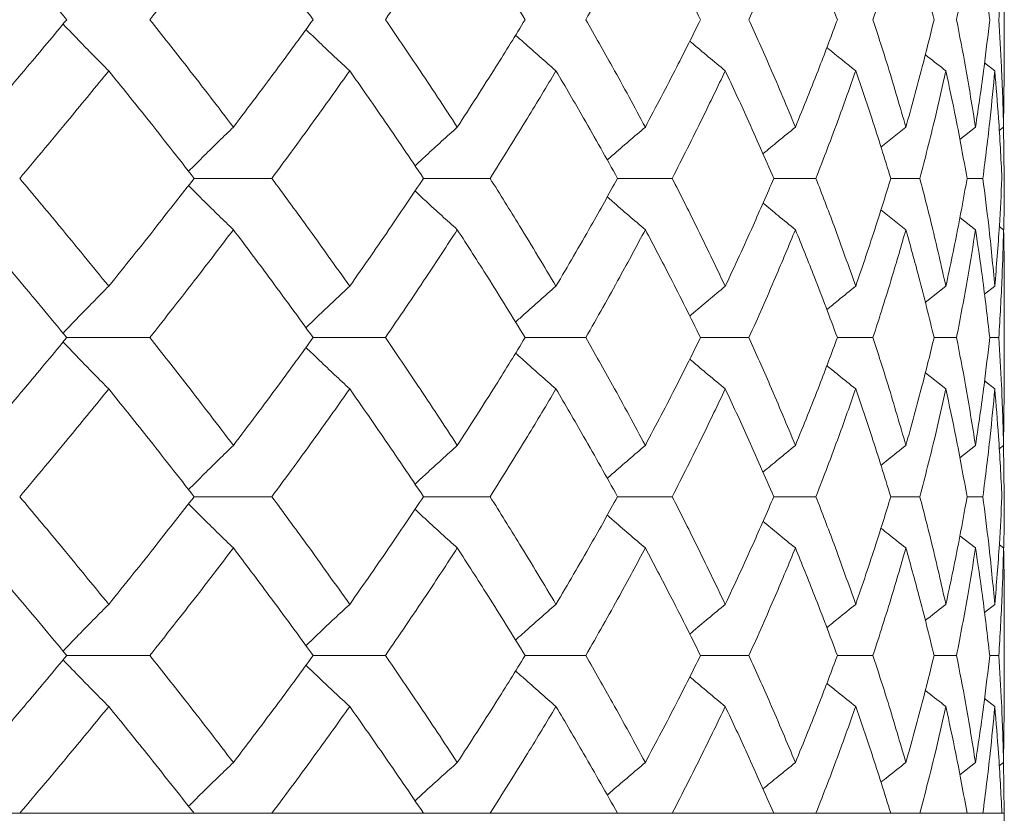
# Model space of a CAD drawing. Header units: inches. Extents: x -4.2 to 22.3, y -10.2 to 17.4.
# Tile 75 of 121: x 6.6 to 6.978, y -0.512 to -0.208. Entities that reach past the tile are written whole.
import ezdxf

# ---------------------------------------------------------------- set-up
doc = ezdxf.new("R2010")
doc.units = ezdxf.units.IN
doc.header["$MEASUREMENT"] = 0

msp = doc.modelspace()

# ---------------------------------------------------------------- linework, layer by layer
at = {"color": 7, "linetype": 'Continuous', "lineweight": 15}
for p, q in [((6.97771, -0.22821), (6.97771, -0.18724)), ((6.9741, -0.22733), (6.97016, -0.22429)), ((6.97748, -0.24897), (6.97768, -0.22821)), ((6.93036, -0.25662), (6.93996, -0.24897)), ((6.9667, -0.24897), (6.96065, -0.25368)), ((6.97748, -0.24897), (6.97579, -0.25027)), ((6.97771, -0.26866), (6.97748, -0.2485)), ((6.66668, -0.26866), (6.69653, -0.26866)), ((6.82926, -0.26866), (6.85023, -0.26866)), ((6.88927, -0.26866), (6.90543, -0.26866)), ((6.94534, -0.26866), (6.93417, -0.26866)), ((6.96346, -0.26866), (6.96952, -0.26866)), ((6.93039, -0.28072), (6.93996, -0.28836)), ((6.9667, -0.28836), (6.96069, -0.28367)), ((6.97748, -0.28836), (6.97583, -0.28709)), ((6.97771, -0.35038), (6.97771, -0.30918)), ((6.9474, -0.31631), (6.95531, -0.31006)), ((6.9741, -0.31006), (6.97012, -0.31314)), ((6.6178, -0.32978), (6.64969, -0.32978)), ((6.71238, -0.32978), (6.74012, -0.32978)), ((6.79378, -0.32978), (6.81708, -0.32978)), ((6.86112, -0.32978), (6.87971, -0.32978)), ((6.91365, -0.32978), (6.92733, -0.32978)), ((6.95942, -0.32978), (6.95079, -0.32978)), ((6.97215, -0.32978), (6.97563, -0.32978)), ((6.94743, -0.34328), (6.95531, -0.3495)), ((6.9741, -0.3495), (6.97016, -0.34645)), ((6.97748, -0.3712), (6.97768, -0.35038)), ((6.96066, -0.37593), (6.9667, -0.3712)), ((6.97748, -0.3712), (6.97579, -0.3725)), ((6.97771, -0.3909), (6.97748, -0.37073)), ((6.66668, -0.3909), (6.69653, -0.3909)), ((6.82926, -0.3909), (6.85023, -0.3909)), ((6.88927, -0.3909), (6.90543, -0.3909)), ((6.93417, -0.3909), (6.94534, -0.3909)), ((6.96952, -0.3909), (6.96346, -0.3909)), ((6.96069, -0.40589), (6.9667, -0.41059)), ((6.97748, -0.41059), (6.97584, -0.40932)), ((6.97012, -0.43531), (6.9741, -0.43223)), ((6.97771, -0.47232), (6.97771, -0.43135)), ((6.6178, -0.45186), (6.64969, -0.45186)), ((6.71238, -0.45186), (6.74012, -0.45186)), ((6.79378, -0.45186), (6.81708, -0.45186)), ((6.86112, -0.45186), (6.87971, -0.45186)), ((6.91365, -0.45186), (6.92733, -0.45186)), ((6.95079, -0.45186), (6.95942, -0.45186)), ((6.97563, -0.45186), (6.97215, -0.45186)), ((6.97016, -0.46841), (6.9741, -0.47146)), ((6.97748, -0.49297), (6.97768, -0.47232)), ((6.9667, -0.49297), (6.96066, -0.49764)), ((6.97748, -0.49297), (6.97579, -0.49427)), ((6.97771, -0.51248), (6.97748, -0.4925)), ((5.50971, -0.51248), (6.97771, -0.51248)), ((6.66668, -0.51248), (6.59972, -0.51248)), ((6.75479, -0.51248), (6.69653, -0.51248)), ((6.82926, -0.51248), (6.78034, -0.51248)), ((6.88927, -0.51248), (6.85023, -0.51248)), ((6.93417, -0.51248), (6.90543, -0.51248)), ((6.96346, -0.51248), (6.94534, -0.51248)), ((6.97683, -0.51248), (6.96952, -0.51248)), ((6.97771, -0.69248), (6.97771, -0.51248))]:
    msp.add_line(p, q, dxfattribs=at)
for points, knots in [([(6.6178, -0.2077), (6.61139, -0.20001), (6.59995, -0.18629), (6.58814, -0.1726), (6.58296, -0.16659)], [0, 0, 0, 0, 0.560476, 1, 1, 1, 1]), ([(6.64969, -0.2077), (6.65578, -0.20001), (6.66664, -0.18629), (6.67715, -0.1726), (6.68177, -0.16659)], [0, 0, 0, 0, 0.560476, 1, 1, 1, 1]), ([(6.71238, -0.2077), (6.70677, -0.20001), (6.69675, -0.18629), (6.68634, -0.1726), (6.68177, -0.16659)], [0, 0, 0, 0, 0.560476, 1, 1, 1, 1]), ([(6.74012, -0.2077), (6.74539, -0.20001), (6.75478, -0.18629), (6.76378, -0.1726), (6.76774, -0.16659)], [0, 0, 0, 0, 0.560476, 1, 1, 1, 1]), ([(6.79378, -0.2077), (6.78903, -0.20001), (6.78055, -0.18629), (6.77165, -0.1726), (6.76774, -0.16659)], [0, 0, 0, 0, 0.560476, 1, 1, 1, 1]), ([(6.81708, -0.2077), (6.82146, -0.20001), (6.82927, -0.18629), (6.83668, -0.1726), (6.83993, -0.16659)], [0, 0, 0, 0, 0.560476, 1, 1, 1, 1]), ([(6.86112, -0.2077), (6.85728, -0.20001), (6.85042, -0.18629), (6.84314, -0.1726), (6.83993, -0.16659)], [0, 0, 0, 0, 0.560476, 1, 1, 1, 1]), ([(6.87971, -0.2077), (6.88316, -0.20001), (6.88931, -0.18629), (6.89503, -0.1726), (6.89755, -0.16659)], [0, 0, 0, 0, 0.560476, 1, 1, 1, 1]), ([(6.91365, -0.2077), (6.91076, -0.20001), (6.90561, -0.18629), (6.90001, -0.1726), (6.89755, -0.16659)], [0, 0, 0, 0, 0.560476, 1, 1, 1, 1]), ([(6.92733, -0.2077), (6.92981, -0.20001), (6.93423, -0.18629), (6.93821, -0.1726), (6.93996, -0.16659)], [0, 0, 0, 0, 0.560476, 1, 1, 1, 1]), ([(6.95079, -0.2077), (6.94889, -0.20001), (6.9455, -0.18629), (6.94165, -0.1726), (6.93996, -0.16659)], [0, 0, 0, 0, 0.560476, 1, 1, 1, 1]), ([(6.95942, -0.2077), (6.9609, -0.20001), (6.96355, -0.18629), (6.96574, -0.1726), (6.9667, -0.16659)], [0, 0, 0, 0, 0.560476, 1, 1, 1, 1]), ([(6.97215, -0.2077), (6.97125, -0.20001), (6.96966, -0.18629), (6.9676, -0.1726), (6.9667, -0.16659)], [0, 0, 0, 0, 0.560476, 1, 1, 1, 1]), ([(6.97563, -0.2077), (6.9761, -0.20001), (6.97693, -0.18629), (6.97731, -0.1726), (6.97748, -0.16659)], [0, 0, 0, 0, 0.560476, 1, 1, 1, 1]), ([(6.58296, -0.24897), (6.58956, -0.24126), (6.60133, -0.22749), (6.61277, -0.21374), (6.6178, -0.2077)], [0, 0, 0, 0, 0.560338, 1, 1, 1, 1]), ([(6.68177, -0.24897), (6.67588, -0.24126), (6.66536, -0.22749), (6.65447, -0.21374), (6.64969, -0.2077)], [0, 0, 0, 0, 0.560339, 1, 1, 1, 1]), ([(6.68177, -0.24897), (6.68759, -0.24126), (6.69797, -0.22749), (6.70798, -0.21374), (6.71238, -0.2077)], [0, 0, 0, 0, 0.560339, 1, 1, 1, 1]), ([(6.76774, -0.24897), (6.76269, -0.24126), (6.75368, -0.22749), (6.74426, -0.21374), (6.74012, -0.2077)], [0, 0, 0, 0, 0.560339, 1, 1, 1, 1]), ([(6.76774, -0.24897), (6.77271, -0.24126), (6.78158, -0.22749), (6.79006, -0.21374), (6.79378, -0.2077)], [0, 0, 0, 0, 0.5603393, 1, 1, 1, 1]), ([(6.83993, -0.24897), (6.83578, -0.24126), (6.82836, -0.22749), (6.82052, -0.21374), (6.81708, -0.2077)], [0, 0, 0, 0, 0.5603393, 1, 1, 1, 1]), ([(6.83993, -0.24897), (6.844, -0.24126), (6.85126, -0.22749), (6.85811, -0.21374), (6.86112, -0.2077)], [0, 0, 0, 0, 0.560339, 1, 1, 1, 1]), ([(6.89755, -0.24897), (6.89434, -0.24126), (6.8886, -0.22749), (6.88242, -0.21374), (6.87971, -0.2077)], [0, 0, 0, 0, 0.560339, 1, 1, 1, 1]), ([(6.89755, -0.24897), (6.90067, -0.24126), (6.90625, -0.22749), (6.91139, -0.21374), (6.91365, -0.2077)], [0, 0, 0, 0, 0.5603386, 1, 1, 1, 1]), ([(6.93996, -0.24897), (6.93772, -0.24126), (6.93373, -0.22749), (6.92928, -0.21374), (6.92733, -0.2077)], [0, 0, 0, 0, 0.560339, 1, 1, 1, 1]), ([(6.93996, -0.24897), (6.9421, -0.24126), (6.94593, -0.22749), (6.94931, -0.21374), (6.95079, -0.2077)], [0, 0, 0, 0, 0.560339, 1, 1, 1, 1]), ([(6.9667, -0.24897), (6.96546, -0.24126), (6.96326, -0.22749), (6.96059, -0.21374), (6.95942, -0.2077)], [0, 0, 0, 0, 0.560339, 1, 1, 1, 1]), ([(6.9667, -0.24897), (6.96784, -0.24126), (6.96988, -0.22749), (6.97145, -0.21374), (6.97215, -0.2077)], [0, 0, 0, 0, 0.560339, 1, 1, 1, 1]), ([(6.97748, -0.24897), (6.97726, -0.24126), (6.97686, -0.22749), (6.976, -0.21374), (6.97563, -0.2077)], [0, 0, 0, 0, 0.560339, 1, 1, 1, 1]), ([(6.63391, -0.22733), (6.63211, -0.22553), (6.62852, -0.22192), (6.62267, -0.21595), (6.61865, -0.21175), (6.61639, -0.20939)], [0, 0, 0, 0, 0.30526, 0.610523, 1, 1, 1, 1]), ([(6.72643, -0.22733), (6.72448, -0.22553), (6.7206, -0.22192), (6.71499, -0.21664), (6.71135, -0.21313), (6.70962, -0.21147)], [0, 0, 0, 0, 0.34472, 0.689443, 1, 1, 1, 1]), ([(6.80562, -0.22733), (6.80355, -0.22553), (6.79941, -0.22192), (6.79424, -0.21735), (6.79115, -0.21456), (6.79011, -0.21362)], [0, 0, 0, 0, 0.398228, 0.796465, 1, 1, 1, 1]), ([(6.87061, -0.22733), (6.86843, -0.22553), (6.86409, -0.22192), (6.85955, -0.21811), (6.8572, -0.21609), (6.85699, -0.21591)], [0, 0, 0, 0, 0.477008, 0.954018, 1, 1, 1, 1]), ([(6.9096, -0.21839), (6.90974, -0.21851), (6.91341, -0.22152), (6.91712, -0.22448), (6.92069, -0.22733)], [0, 0, 0, 0, 0.038165, 1, 1, 1, 1]), ([(6.95531, -0.22733), (6.953, -0.22553), (6.95036, -0.22348), (6.94775, -0.2214), (6.94742, -0.22114)], [0, 0, 0, 0, 0.876776, 1, 1, 1, 1]), ([(6.59972, -0.26866), (6.60619, -0.26093), (6.61775, -0.24715), (6.62897, -0.23339), (6.63391, -0.22733)], [0, 0, 0, 0, 0.5602729, 1, 1, 1, 1]), ([(6.66668, -0.26866), (6.66066, -0.26093), (6.64991, -0.24715), (6.63879, -0.23339), (6.63391, -0.22733)], [0, 0, 0, 0, 0.560273, 1, 1, 1, 1]), ([(6.69653, -0.26866), (6.70221, -0.26093), (6.71236, -0.24715), (6.72213, -0.23339), (6.72643, -0.22733)], [0, 0, 0, 0, 0.560273, 1, 1, 1, 1]), ([(6.75479, -0.26866), (6.7496, -0.26093), (6.74033, -0.24715), (6.73067, -0.23339), (6.72643, -0.22733)], [0, 0, 0, 0, 0.560273, 1, 1, 1, 1]), ([(6.78034, -0.26866), (6.78517, -0.26093), (6.79378, -0.24715), (6.802, -0.23339), (6.80562, -0.22733)], [0, 0, 0, 0, 0.560273, 1, 1, 1, 1]), ([(6.82926, -0.26866), (6.82496, -0.26093), (6.81727, -0.24715), (6.80918, -0.23339), (6.80562, -0.22733)], [0, 0, 0, 0, 0.560274, 1, 1, 1, 1]), ([(6.85023, -0.26866), (6.85415, -0.26093), (6.86114, -0.24715), (6.86772, -0.23339), (6.87061, -0.22733)], [0, 0, 0, 0, 0.560273, 1, 1, 1, 1]), ([(6.88927, -0.26866), (6.8859, -0.26093), (6.87989, -0.24715), (6.87344, -0.23339), (6.87061, -0.22733)], [0, 0, 0, 0, 0.560273, 1, 1, 1, 1]), ([(6.90543, -0.26866), (6.9084, -0.26093), (6.9137, -0.24715), (6.91855, -0.23339), (6.92069, -0.22733)], [0, 0, 0, 0, 0.560273, 1, 1, 1, 1]), ([(6.93417, -0.26866), (6.93177, -0.26093), (6.9275, -0.24715), (6.92277, -0.23339), (6.92069, -0.22733)], [0, 0, 0, 0, 0.560273, 1, 1, 1, 1]), ([(6.94534, -0.26866), (6.94733, -0.26093), (6.95086, -0.24715), (6.95395, -0.23339), (6.95531, -0.22733)], [0, 0, 0, 0, 0.5602733, 1, 1, 1, 1]), ([(6.96346, -0.26866), (6.96206, -0.26093), (6.95957, -0.24715), (6.95661, -0.23339), (6.95531, -0.22733)], [0, 0, 0, 0, 0.5602732, 1, 1, 1, 1]), ([(6.96952, -0.26866), (6.9705, -0.26093), (6.97224, -0.24715), (6.97353, -0.23339), (6.9741, -0.22733)], [0, 0, 0, 0, 0.5602732, 1, 1, 1, 1]), ([(6.97683, -0.26866), (6.97644, -0.26093), (6.97575, -0.24715), (6.9746, -0.23339), (6.9741, -0.22733)], [0, 0, 0, 0, 0.560273, 1, 1, 1, 1]), ([(6.68177, -0.24897), (6.6799, -0.25078), (6.67616, -0.25439), (6.67041, -0.26003), (6.66655, -0.2639), (6.66454, -0.26593)], [0, 0, 0, 0, 0.323251, 0.6465024, 1, 1, 1, 1]), ([(6.76774, -0.24897), (6.76574, -0.25078), (6.76172, -0.25439), (6.75631, -0.25933), (6.75292, -0.2625), (6.75151, -0.26382)], [0, 0, 0, 0, 0.368668, 0.737336, 1, 1, 1, 1]), ([(6.83993, -0.24897), (6.83781, -0.25078), (6.83357, -0.25439), (6.82868, -0.2586), (6.82594, -0.26102), (6.82529, -0.2616)], [0, 0, 0, 0, 0.432564, 0.865125, 1, 1, 1, 1]), ([(6.89755, -0.24897), (6.89533, -0.25077), (6.89117, -0.25417), (6.88703, -0.25761), (6.8851, -0.25922)], [0, 0, 0, 0, 0.531735, 1, 1, 1, 1]), ([(6.63391, -0.31006), (6.62762, -0.30232), (6.61639, -0.28852), (6.60481, -0.27472), (6.59972, -0.26866)], [0, 0, 0, 0, 0.560136, 1, 1, 1, 1]), ([(6.63391, -0.31006), (6.64012, -0.30232), (6.65121, -0.28852), (6.66195, -0.27472), (6.66668, -0.26866)], [0, 0, 0, 0, 0.560137, 1, 1, 1, 1]), ([(6.68177, -0.28836), (6.6799, -0.28655), (6.67616, -0.28294), (6.67041, -0.27729), (6.66656, -0.27341), (6.66454, -0.27139)], [0, 0, 0, 0, 0.323205, 0.646412, 1, 1, 1, 1]), ([(6.72643, -0.31006), (6.72095, -0.30232), (6.71116, -0.28852), (6.701, -0.27472), (6.69653, -0.26866)], [0, 0, 0, 0, 0.560137, 1, 1, 1, 1]), ([(6.72643, -0.31006), (6.73182, -0.30232), (6.74146, -0.28852), (6.75072, -0.27472), (6.75479, -0.26866)], [0, 0, 0, 0, 0.5601362, 1, 1, 1, 1]), ([(6.75479, -0.26866), (6.75484, -0.26866), (6.75775, -0.26866), (6.76627, -0.26866), (6.77474, -0.26866), (6.78034, -0.26866)], [0, 0, 0, 0, 0.005585, 0.34259, 1, 1, 1, 1]), ([(6.80562, -0.31006), (6.80101, -0.30232), (6.79278, -0.28852), (6.78414, -0.27472), (6.78034, -0.26866)], [0, 0, 0, 0, 0.560136, 1, 1, 1, 1]), ([(6.80562, -0.31006), (6.81014, -0.30232), (6.81822, -0.28852), (6.82589, -0.27472), (6.82926, -0.26866)], [0, 0, 0, 0, 0.560136, 1, 1, 1, 1]), ([(6.87061, -0.31006), (6.86692, -0.30232), (6.86033, -0.28852), (6.85332, -0.27472), (6.85023, -0.26866)], [0, 0, 0, 0, 0.560137, 1, 1, 1, 1]), ([(6.87061, -0.31006), (6.87421, -0.30232), (6.88064, -0.28852), (6.88663, -0.27472), (6.88927, -0.26866)], [0, 0, 0, 0, 0.5601368, 1, 1, 1, 1]), ([(6.92069, -0.31006), (6.91796, -0.30232), (6.91309, -0.28852), (6.90777, -0.27472), (6.90543, -0.26866)], [0, 0, 0, 0, 0.560136, 1, 1, 1, 1]), ([(6.92069, -0.31006), (6.92333, -0.30232), (6.92803, -0.28852), (6.9323, -0.27472), (6.93417, -0.26866)], [0, 0, 0, 0, 0.560137, 1, 1, 1, 1]), ([(6.95531, -0.31006), (6.95357, -0.30232), (6.95047, -0.28852), (6.94691, -0.27472), (6.94534, -0.26866)], [0, 0, 0, 0, 0.560137, 1, 1, 1, 1]), ([(6.95531, -0.31006), (6.95696, -0.30232), (6.95989, -0.28852), (6.96237, -0.27472), (6.96346, -0.26866)], [0, 0, 0, 0, 0.560137, 1, 1, 1, 1]), ([(6.9741, -0.31006), (6.97337, -0.30232), (6.97206, -0.28852), (6.9703, -0.27472), (6.96952, -0.26866)], [0, 0, 0, 0, 0.560137, 1, 1, 1, 1]), ([(6.9741, -0.31006), (6.97473, -0.30232), (6.97586, -0.28852), (6.97653, -0.27472), (6.97683, -0.26866)], [0, 0, 0, 0, 0.560137, 1, 1, 1, 1]), ([(6.97751, -0.28829), (6.97752, -0.28781), (6.97773, -0.28127), (6.97772, -0.27472), (6.97771, -0.26866)], [0, 0, 0, 0, 0.072637, 1, 1, 1, 1]), ([(6.76774, -0.28836), (6.76574, -0.28655), (6.76173, -0.28294), (6.75631, -0.27799), (6.75293, -0.27482), (6.75152, -0.2735)], [0, 0, 0, 0, 0.368705, 0.737406, 1, 1, 1, 1]), ([(6.83993, -0.28836), (6.83781, -0.28655), (6.83357, -0.28294), (6.82869, -0.27873), (6.82595, -0.2763), (6.8253, -0.27573)], [0, 0, 0, 0, 0.432758, 0.865515, 1, 1, 1, 1]), ([(6.89755, -0.28836), (6.89534, -0.28655), (6.89118, -0.28316), (6.88705, -0.27972), (6.88512, -0.27811)], [0, 0, 0, 0, 0.532294, 1, 1, 1, 1]), ([(6.6178, -0.32978), (6.61139, -0.32205), (6.59994, -0.30824), (6.58815, -0.29443), (6.58296, -0.28836)], [0, 0, 0, 0, 0.560071, 1, 1, 1, 1]), ([(6.64969, -0.32978), (6.65577, -0.32205), (6.66664, -0.30824), (6.67715, -0.29443), (6.68177, -0.28836)], [0, 0, 0, 0, 0.560071, 1, 1, 1, 1]), ([(6.71238, -0.32978), (6.70677, -0.32205), (6.69674, -0.30824), (6.68635, -0.29443), (6.68177, -0.28836)], [0, 0, 0, 0, 0.560071, 1, 1, 1, 1]), ([(6.74012, -0.32978), (6.74538, -0.32205), (6.75478, -0.30824), (6.76378, -0.29443), (6.76774, -0.28836)], [0, 0, 0, 0, 0.56007, 1, 1, 1, 1]), ([(6.79378, -0.32978), (6.78903, -0.32205), (6.78054, -0.30824), (6.77166, -0.29443), (6.76774, -0.28836)], [0, 0, 0, 0, 0.56007, 1, 1, 1, 1]), ([(6.81708, -0.32978), (6.82146, -0.32205), (6.82927, -0.30824), (6.83668, -0.29443), (6.83993, -0.28836)], [0, 0, 0, 0, 0.56007, 1, 1, 1, 1]), ([(6.86112, -0.32978), (6.85728, -0.32205), (6.85042, -0.30824), (6.84314, -0.29443), (6.83993, -0.28836)], [0, 0, 0, 0, 0.560071, 1, 1, 1, 1]), ([(6.87971, -0.32978), (6.88316, -0.32205), (6.88931, -0.30824), (6.89503, -0.29443), (6.89755, -0.28836)], [0, 0, 0, 0, 0.5600706, 1, 1, 1, 1]), ([(6.91365, -0.32978), (6.91076, -0.32205), (6.90561, -0.30824), (6.90001, -0.29443), (6.89755, -0.28836)], [0, 0, 0, 0, 0.560071, 1, 1, 1, 1]), ([(6.92733, -0.32978), (6.92981, -0.32205), (6.93423, -0.30824), (6.93821, -0.29443), (6.93996, -0.28836)], [0, 0, 0, 0, 0.560071, 1, 1, 1, 1]), ([(6.95079, -0.32978), (6.94889, -0.32205), (6.9455, -0.30824), (6.94165, -0.29443), (6.93996, -0.28836)], [0, 0, 0, 0, 0.56007, 1, 1, 1, 1]), ([(6.95942, -0.32978), (6.9609, -0.32205), (6.96355, -0.30824), (6.96574, -0.29443), (6.9667, -0.28836)], [0, 0, 0, 0, 0.5600707, 1, 1, 1, 1]), ([(6.97215, -0.32978), (6.97125, -0.32205), (6.96966, -0.30824), (6.9676, -0.29443), (6.9667, -0.28836)], [0, 0, 0, 0, 0.560071, 1, 1, 1, 1]), ([(6.97563, -0.32978), (6.9761, -0.32205), (6.97693, -0.30824), (6.97731, -0.29443), (6.97748, -0.28836)], [0, 0, 0, 0, 0.5600707, 1, 1, 1, 1]), ([(6.97768, -0.30918), (6.97769, -0.30831), (6.97777, -0.30137), (6.97761, -0.29443), (6.97748, -0.28836)], [0, 0, 0, 0, 0.1249088, 1, 1, 1, 1]), ([(6.63391, -0.31006), (6.63211, -0.31186), (6.62853, -0.31548), (6.62268, -0.32148), (6.61865, -0.3257), (6.61639, -0.32808)], [0, 0, 0, 0, 0.304693, 0.609384, 1, 1, 1, 1]), ([(6.72643, -0.31006), (6.72449, -0.31187), (6.72061, -0.31548), (6.715, -0.32079), (6.71135, -0.32432), (6.70962, -0.326)], [0, 0, 0, 0, 0.344017, 0.688034, 1, 1, 1, 1]), ([(6.80562, -0.31006), (6.80355, -0.31187), (6.79942, -0.31548), (6.79424, -0.32007), (6.79115, -0.32288), (6.7901, -0.32384)], [0, 0, 0, 0, 0.3973127, 0.7946195, 1, 1, 1, 1]), ([(6.87061, -0.31006), (6.86844, -0.31187), (6.8641, -0.31549), (6.85956, -0.31931), (6.8572, -0.32135), (6.85698, -0.32154)], [0, 0, 0, 0, 0.475696, 0.951393, 1, 1, 1, 1]), ([(6.92069, -0.31006), (6.91844, -0.31186), (6.91472, -0.31485), (6.91103, -0.31787), (6.90958, -0.31906)], [0, 0, 0, 0, 0.605739, 1, 1, 1, 1]), ([(6.58296, -0.3712), (6.58955, -0.36347), (6.60133, -0.34966), (6.61277, -0.33586), (6.6178, -0.32978)], [0, 0, 0, 0, 0.559933, 1, 1, 1, 1]), ([(6.63391, -0.3495), (6.63211, -0.34769), (6.62853, -0.34408), (6.62268, -0.33808), (6.61865, -0.33386), (6.61639, -0.33148)], [0, 0, 0, 0, 0.304725, 0.60945, 1, 1, 1, 1]), ([(6.68177, -0.3712), (6.67588, -0.36347), (6.66536, -0.34966), (6.65448, -0.33586), (6.64969, -0.32978)], [0, 0, 0, 0, 0.559934, 1, 1, 1, 1]), ([(6.68177, -0.3712), (6.68759, -0.36347), (6.69797, -0.34966), (6.70798, -0.33586), (6.71238, -0.32978)], [0, 0, 0, 0, 0.559933, 1, 1, 1, 1]), ([(6.76774, -0.3712), (6.76269, -0.36347), (6.75367, -0.34966), (6.74426, -0.33586), (6.74012, -0.32978)], [0, 0, 0, 0, 0.559933, 1, 1, 1, 1]), ([(6.76774, -0.3712), (6.77271, -0.36347), (6.78159, -0.34966), (6.79006, -0.33586), (6.79378, -0.32978)], [0, 0, 0, 0, 0.5599334, 1, 1, 1, 1]), ([(6.83993, -0.3712), (6.83578, -0.36347), (6.82836, -0.34966), (6.82053, -0.33586), (6.81708, -0.32978)], [0, 0, 0, 0, 0.5599337, 1, 1, 1, 1]), ([(6.83993, -0.3712), (6.844, -0.36347), (6.85127, -0.34966), (6.85811, -0.33586), (6.86112, -0.32978)], [0, 0, 0, 0, 0.559934, 1, 1, 1, 1]), ([(6.89755, -0.3712), (6.89434, -0.36347), (6.8886, -0.34966), (6.88242, -0.33586), (6.87971, -0.32978)], [0, 0, 0, 0, 0.559933, 1, 1, 1, 1]), ([(6.89755, -0.3712), (6.90067, -0.36347), (6.90625, -0.34966), (6.91139, -0.33586), (6.91365, -0.32978)], [0, 0, 0, 0, 0.559933, 1, 1, 1, 1]), ([(6.93996, -0.3712), (6.93772, -0.36347), (6.93373, -0.34966), (6.92929, -0.33586), (6.92733, -0.32978)], [0, 0, 0, 0, 0.559933, 1, 1, 1, 1]), ([(6.93996, -0.3712), (6.9421, -0.36347), (6.94593, -0.34966), (6.94931, -0.33586), (6.95079, -0.32978)], [0, 0, 0, 0, 0.559933, 1, 1, 1, 1]), ([(6.9667, -0.3712), (6.96546, -0.36347), (6.96326, -0.34966), (6.96059, -0.33586), (6.95942, -0.32978)], [0, 0, 0, 0, 0.559933, 1, 1, 1, 1]), ([(6.9667, -0.3712), (6.96784, -0.36347), (6.96988, -0.34966), (6.97145, -0.33586), (6.97215, -0.32978)], [0, 0, 0, 0, 0.559933, 1, 1, 1, 1]), ([(6.97748, -0.3712), (6.97726, -0.36347), (6.97686, -0.34966), (6.976, -0.33586), (6.97563, -0.32978)], [0, 0, 0, 0, 0.559933, 1, 1, 1, 1]), ([(6.72643, -0.3495), (6.72449, -0.34769), (6.72061, -0.34408), (6.715, -0.33877), (6.71136, -0.33524), (6.70962, -0.33356)], [0, 0, 0, 0, 0.344117, 0.688236, 1, 1, 1, 1]), ([(6.80562, -0.3495), (6.80355, -0.34769), (6.79942, -0.34408), (6.79425, -0.33949), (6.79116, -0.33668), (6.79011, -0.33573)], [0, 0, 0, 0, 0.397542, 0.795079, 1, 1, 1, 1]), ([(6.87061, -0.3495), (6.86844, -0.34769), (6.8641, -0.34407), (6.85956, -0.34025), (6.85721, -0.33822), (6.85699, -0.33803)], [0, 0, 0, 0, 0.476197, 0.952397, 1, 1, 1, 1]), ([(6.92069, -0.3495), (6.91844, -0.3477), (6.91473, -0.34472), (6.91105, -0.3417), (6.9096, -0.34052)], [0, 0, 0, 0, 0.606887, 1, 1, 1, 1]), ([(6.59972, -0.3909), (6.60619, -0.38318), (6.61776, -0.36938), (6.62897, -0.35558), (6.63391, -0.3495)], [0, 0, 0, 0, 0.559867, 1, 1, 1, 1]), ([(6.66668, -0.3909), (6.66066, -0.38318), (6.6499, -0.36938), (6.63879, -0.35558), (6.63391, -0.3495)], [0, 0, 0, 0, 0.5598681, 1, 1, 1, 1]), ([(6.69653, -0.3909), (6.70221, -0.38318), (6.71236, -0.36938), (6.72213, -0.35558), (6.72643, -0.3495)], [0, 0, 0, 0, 0.559867, 1, 1, 1, 1]), ([(6.75479, -0.3909), (6.7496, -0.38318), (6.74033, -0.36938), (6.73067, -0.35558), (6.72643, -0.3495)], [0, 0, 0, 0, 0.5598676, 1, 1, 1, 1]), ([(6.78034, -0.3909), (6.78517, -0.38318), (6.79379, -0.36938), (6.802, -0.35558), (6.80562, -0.3495)], [0, 0, 0, 0, 0.559868, 1, 1, 1, 1]), ([(6.82926, -0.3909), (6.82496, -0.38318), (6.81727, -0.36938), (6.80918, -0.35558), (6.80562, -0.3495)], [0, 0, 0, 0, 0.559868, 1, 1, 1, 1]), ([(6.85023, -0.3909), (6.85415, -0.38318), (6.86115, -0.36938), (6.86772, -0.35558), (6.87061, -0.3495)], [0, 0, 0, 0, 0.5598677, 1, 1, 1, 1]), ([(6.88927, -0.3909), (6.8859, -0.38318), (6.87989, -0.36938), (6.87344, -0.35558), (6.87061, -0.3495)], [0, 0, 0, 0, 0.559868, 1, 1, 1, 1]), ([(6.90543, -0.3909), (6.9084, -0.38318), (6.9137, -0.36938), (6.91855, -0.35558), (6.92069, -0.3495)], [0, 0, 0, 0, 0.559868, 1, 1, 1, 1]), ([(6.93417, -0.3909), (6.93177, -0.38318), (6.92749, -0.36938), (6.92277, -0.35558), (6.92069, -0.3495)], [0, 0, 0, 0, 0.5598675, 1, 1, 1, 1]), ([(6.94534, -0.3909), (6.94732, -0.38318), (6.95087, -0.36938), (6.95395, -0.35558), (6.95531, -0.3495)], [0, 0, 0, 0, 0.559868, 1, 1, 1, 1]), ([(6.96346, -0.3909), (6.96206, -0.38318), (6.95956, -0.36938), (6.95661, -0.35558), (6.95531, -0.3495)], [0, 0, 0, 0, 0.559867, 1, 1, 1, 1]), ([(6.96952, -0.3909), (6.9705, -0.38318), (6.97225, -0.36938), (6.97353, -0.35558), (6.9741, -0.3495)], [0, 0, 0, 0, 0.5598676, 1, 1, 1, 1]), ([(6.97683, -0.3909), (6.97644, -0.38318), (6.97575, -0.36938), (6.9746, -0.35558), (6.9741, -0.3495)], [0, 0, 0, 0, 0.559868, 1, 1, 1, 1]), ([(6.68177, -0.3712), (6.6799, -0.37301), (6.67616, -0.37662), (6.67041, -0.38227), (6.66655, -0.38615), (6.66454, -0.38817)], [0, 0, 0, 0, 0.323145, 0.646295, 1, 1, 1, 1]), ([(6.76774, -0.3712), (6.76574, -0.37301), (6.76173, -0.37662), (6.75631, -0.38157), (6.75292, -0.38474), (6.75151, -0.38606)], [0, 0, 0, 0, 0.368553, 0.737106, 1, 1, 1, 1]), ([(6.83993, -0.3712), (6.83781, -0.37301), (6.83357, -0.37662), (6.82869, -0.38084), (6.82594, -0.38326), (6.82529, -0.38384)], [0, 0, 0, 0, 0.432425, 0.864854, 1, 1, 1, 1]), ([(6.89755, -0.3712), (6.89534, -0.373), (6.89117, -0.3764), (6.88704, -0.37985), (6.8851, -0.38146)], [0, 0, 0, 0, 0.5315576, 1, 1, 1, 1]), ([(6.93996, -0.3712), (6.93768, -0.373), (6.93447, -0.37554), (6.93128, -0.37811), (6.93036, -0.37886)], [0, 0, 0, 0, 0.711137, 1, 1, 1, 1]), ([(6.63391, -0.43223), (6.62762, -0.42452), (6.61639, -0.41075), (6.60481, -0.39697), (6.59972, -0.3909)], [0, 0, 0, 0, 0.55973, 1, 1, 1, 1]), ([(6.63391, -0.43223), (6.64012, -0.42452), (6.65122, -0.41075), (6.66195, -0.39697), (6.66668, -0.3909)], [0, 0, 0, 0, 0.55973, 1, 1, 1, 1]), ([(6.72643, -0.43223), (6.72095, -0.42452), (6.71116, -0.41075), (6.701, -0.39697), (6.69653, -0.3909)], [0, 0, 0, 0, 0.55973, 1, 1, 1, 1]), ([(6.72643, -0.43223), (6.73182, -0.42452), (6.74147, -0.41075), (6.75072, -0.39697), (6.75479, -0.3909)], [0, 0, 0, 0, 0.559729, 1, 1, 1, 1]), ([(6.75479, -0.3909), (6.75484, -0.3909), (6.75775, -0.3909), (6.76627, -0.3909), (6.77474, -0.3909), (6.78034, -0.3909)], [0, 0, 0, 0, 0.005585, 0.34259, 1, 1, 1, 1]), ([(6.80562, -0.43223), (6.80101, -0.42452), (6.79277, -0.41075), (6.78414, -0.39697), (6.78034, -0.3909)], [0, 0, 0, 0, 0.55973, 1, 1, 1, 1]), ([(6.80562, -0.43223), (6.81014, -0.42452), (6.81822, -0.41075), (6.82588, -0.39697), (6.82926, -0.3909)], [0, 0, 0, 0, 0.55973, 1, 1, 1, 1]), ([(6.87061, -0.43223), (6.86692, -0.42452), (6.86033, -0.41075), (6.85332, -0.39697), (6.85023, -0.3909)], [0, 0, 0, 0, 0.55973, 1, 1, 1, 1]), ([(6.87061, -0.43223), (6.87421, -0.42452), (6.88064, -0.41075), (6.88663, -0.39697), (6.88927, -0.3909)], [0, 0, 0, 0, 0.55973, 1, 1, 1, 1]), ([(6.92069, -0.43223), (6.91796, -0.42452), (6.91308, -0.41075), (6.90777, -0.39697), (6.90543, -0.3909)], [0, 0, 0, 0, 0.55973, 1, 1, 1, 1]), ([(6.92069, -0.43223), (6.92333, -0.42452), (6.92803, -0.41075), (6.93229, -0.39697), (6.93417, -0.3909)], [0, 0, 0, 0, 0.55973, 1, 1, 1, 1]), ([(6.95531, -0.43223), (6.95357, -0.42452), (6.95047, -0.41075), (6.94691, -0.39697), (6.94534, -0.3909)], [0, 0, 0, 0, 0.55973, 1, 1, 1, 1]), ([(6.95531, -0.43223), (6.95696, -0.42452), (6.95989, -0.41075), (6.96237, -0.39697), (6.96346, -0.3909)], [0, 0, 0, 0, 0.55973, 1, 1, 1, 1]), ([(6.9741, -0.43223), (6.97337, -0.42452), (6.97206, -0.41075), (6.9703, -0.39697), (6.96952, -0.3909)], [0, 0, 0, 0, 0.55973, 1, 1, 1, 1]), ([(6.9741, -0.43223), (6.97473, -0.42452), (6.97586, -0.41075), (6.97653, -0.39697), (6.97683, -0.3909)], [0, 0, 0, 0, 0.55973, 1, 1, 1, 1]), ([(6.97751, -0.41052), (6.97752, -0.41005), (6.97773, -0.40352), (6.97772, -0.39697), (6.97771, -0.3909)], [0, 0, 0, 0, 0.072457, 1, 1, 1, 1]), ([(6.68177, -0.41059), (6.6799, -0.40878), (6.67616, -0.40517), (6.67041, -0.39953), (6.66655, -0.39566), (6.66454, -0.39363)], [0, 0, 0, 0, 0.323315, 0.64663, 1, 1, 1, 1]), ([(6.76774, -0.41059), (6.76574, -0.40878), (6.76172, -0.40517), (6.75631, -0.40023), (6.75292, -0.39706), (6.75152, -0.39575)], [0, 0, 0, 0, 0.36883, 0.737659, 1, 1, 1, 1]), ([(6.83993, -0.41059), (6.83781, -0.40878), (6.83357, -0.40517), (6.82869, -0.40097), (6.82595, -0.39854), (6.8253, -0.39797)], [0, 0, 0, 0, 0.432916, 0.865825, 1, 1, 1, 1]), ([(6.89755, -0.41059), (6.89533, -0.40879), (6.89117, -0.4054), (6.88705, -0.40196), (6.88512, -0.40036)], [0, 0, 0, 0, 0.532498, 1, 1, 1, 1]), ([(6.93996, -0.41059), (6.93768, -0.40879), (6.93447, -0.40626), (6.9313, -0.4037), (6.93038, -0.40296)], [0, 0, 0, 0, 0.713289, 1, 1, 1, 1]), ([(6.6178, -0.45186), (6.61139, -0.44416), (6.59994, -0.43042), (6.58815, -0.41665), (6.58296, -0.41059)], [0, 0, 0, 0, 0.5596653, 1, 1, 1, 1]), ([(6.64969, -0.45186), (6.65577, -0.44416), (6.66665, -0.43042), (6.67715, -0.41665), (6.68177, -0.41059)], [0, 0, 0, 0, 0.559665, 1, 1, 1, 1]), ([(6.71238, -0.45186), (6.70677, -0.44416), (6.69674, -0.43042), (6.68635, -0.41665), (6.68177, -0.41059)], [0, 0, 0, 0, 0.559665, 1, 1, 1, 1]), ([(6.74012, -0.45186), (6.74538, -0.44416), (6.75478, -0.43042), (6.76378, -0.41665), (6.76774, -0.41059)], [0, 0, 0, 0, 0.559665, 1, 1, 1, 1]), ([(6.79378, -0.45186), (6.78903, -0.44416), (6.78054, -0.43042), (6.77166, -0.41665), (6.76774, -0.41059)], [0, 0, 0, 0, 0.559666, 1, 1, 1, 1]), ([(6.81708, -0.45186), (6.82146, -0.44416), (6.82928, -0.43042), (6.83668, -0.41665), (6.83993, -0.41059)], [0, 0, 0, 0, 0.559665, 1, 1, 1, 1]), ([(6.86112, -0.45186), (6.85728, -0.44416), (6.85042, -0.43042), (6.84314, -0.41665), (6.83993, -0.41059)], [0, 0, 0, 0, 0.559665, 1, 1, 1, 1]), ([(6.87971, -0.45186), (6.88316, -0.44416), (6.88931, -0.43042), (6.89503, -0.41665), (6.89755, -0.41059)], [0, 0, 0, 0, 0.559665, 1, 1, 1, 1]), ([(6.91365, -0.45186), (6.91076, -0.44416), (6.9056, -0.43042), (6.90001, -0.41665), (6.89755, -0.41059)], [0, 0, 0, 0, 0.5596648, 1, 1, 1, 1]), ([(6.92733, -0.45186), (6.92981, -0.44416), (6.93423, -0.43042), (6.93821, -0.41665), (6.93996, -0.41059)], [0, 0, 0, 0, 0.5596651, 1, 1, 1, 1]), ([(6.95079, -0.45186), (6.94889, -0.44416), (6.9455, -0.43042), (6.94165, -0.41665), (6.93996, -0.41059)], [0, 0, 0, 0, 0.5596652, 1, 1, 1, 1]), ([(6.95942, -0.45186), (6.9609, -0.44416), (6.96355, -0.43042), (6.96574, -0.41665), (6.9667, -0.41059)], [0, 0, 0, 0, 0.5596648, 1, 1, 1, 1]), ([(6.97215, -0.45186), (6.97125, -0.44416), (6.96966, -0.43042), (6.9676, -0.41665), (6.9667, -0.41059)], [0, 0, 0, 0, 0.5596651, 1, 1, 1, 1]), ([(6.97563, -0.45186), (6.9761, -0.44416), (6.97693, -0.43042), (6.97731, -0.41665), (6.97748, -0.41059)], [0, 0, 0, 0, 0.559665, 1, 1, 1, 1]), ([(6.97768, -0.43135), (6.97769, -0.43049), (6.97777, -0.42358), (6.97761, -0.41665), (6.97748, -0.41059)], [0, 0, 0, 0, 0.124375, 1, 1, 1, 1]), ([(6.63391, -0.43223), (6.63211, -0.43403), (6.62852, -0.43764), (6.62267, -0.44361), (6.61864, -0.44781), (6.61639, -0.45017)], [0, 0, 0, 0, 0.305233, 0.610464, 1, 1, 1, 1]), ([(6.72643, -0.43223), (6.72448, -0.43403), (6.7206, -0.43764), (6.71499, -0.44292), (6.71135, -0.44643), (6.70962, -0.4481)], [0, 0, 0, 0, 0.34463, 0.689257, 1, 1, 1, 1]), ([(6.80562, -0.43223), (6.80355, -0.43403), (6.79941, -0.43764), (6.79423, -0.44221), (6.79115, -0.445), (6.7901, -0.44595)], [0, 0, 0, 0, 0.398014, 0.79603, 1, 1, 1, 1]), ([(6.87061, -0.43223), (6.86843, -0.43403), (6.86409, -0.43764), (6.85955, -0.44145), (6.85719, -0.44348), (6.85698, -0.44366)], [0, 0, 0, 0, 0.476535, 0.953065, 1, 1, 1, 1]), ([(6.92069, -0.43223), (6.91843, -0.43403), (6.91472, -0.437), (6.91103, -0.44001), (6.90958, -0.44119)], [0, 0, 0, 0, 0.606782, 1, 1, 1, 1]), ([(6.95531, -0.43223), (6.953, -0.43403), (6.95035, -0.43609), (6.94773, -0.43817), (6.9474, -0.43844)], [0, 0, 0, 0, 0.873565, 1, 1, 1, 1]), ([(6.58296, -0.49297), (6.58955, -0.48531), (6.60134, -0.47162), (6.61277, -0.4579), (6.6178, -0.45186)], [0, 0, 0, 0, 0.5595273, 1, 1, 1, 1]), ([(6.63391, -0.47146), (6.63211, -0.46966), (6.62851, -0.46606), (6.62266, -0.4601), (6.61864, -0.4559), (6.61639, -0.45355)], [0, 0, 0, 0, 0.305467, 0.610934, 1, 1, 1, 1]), ([(6.68177, -0.49297), (6.67588, -0.48531), (6.66535, -0.47162), (6.65448, -0.4579), (6.64969, -0.45186)], [0, 0, 0, 0, 0.5595274, 1, 1, 1, 1]), ([(6.68177, -0.49297), (6.68758, -0.48531), (6.69797, -0.47162), (6.70798, -0.4579), (6.71238, -0.45186)], [0, 0, 0, 0, 0.559527, 1, 1, 1, 1]), ([(6.76774, -0.49297), (6.7627, -0.48531), (6.75367, -0.47162), (6.74427, -0.4579), (6.74012, -0.45186)], [0, 0, 0, 0, 0.559528, 1, 1, 1, 1]), ([(6.76774, -0.49297), (6.77271, -0.48531), (6.78159, -0.47162), (6.79005, -0.4579), (6.79378, -0.45186)], [0, 0, 0, 0, 0.559528, 1, 1, 1, 1]), ([(6.83993, -0.49297), (6.83578, -0.48531), (6.82836, -0.47162), (6.82053, -0.4579), (6.81708, -0.45186)], [0, 0, 0, 0, 0.559528, 1, 1, 1, 1]), ([(6.83993, -0.49297), (6.844, -0.48531), (6.85127, -0.47162), (6.85811, -0.4579), (6.86112, -0.45186)], [0, 0, 0, 0, 0.559527, 1, 1, 1, 1]), ([(6.89755, -0.49297), (6.89434, -0.48531), (6.88859, -0.47162), (6.88243, -0.4579), (6.87971, -0.45186)], [0, 0, 0, 0, 0.5595271, 1, 1, 1, 1]), ([(6.89755, -0.49297), (6.90067, -0.48531), (6.90625, -0.47162), (6.91138, -0.4579), (6.91365, -0.45186)], [0, 0, 0, 0, 0.559527, 1, 1, 1, 1]), ([(6.93996, -0.49297), (6.93772, -0.48531), (6.93373, -0.47162), (6.92929, -0.4579), (6.92733, -0.45186)], [0, 0, 0, 0, 0.559528, 1, 1, 1, 1]), ([(6.93996, -0.49297), (6.9421, -0.48531), (6.94593, -0.47162), (6.94931, -0.4579), (6.95079, -0.45186)], [0, 0, 0, 0, 0.5595276, 1, 1, 1, 1]), ([(6.9667, -0.49297), (6.96546, -0.48531), (6.96326, -0.47162), (6.96059, -0.4579), (6.95942, -0.45186)], [0, 0, 0, 0, 0.559528, 1, 1, 1, 1]), ([(6.9667, -0.49297), (6.96784, -0.48531), (6.96988, -0.47162), (6.97145, -0.4579), (6.97215, -0.45186)], [0, 0, 0, 0, 0.5595273, 1, 1, 1, 1]), ([(6.97748, -0.49297), (6.97726, -0.48531), (6.97686, -0.47162), (6.976, -0.4579), (6.97563, -0.45186)], [0, 0, 0, 0, 0.559527, 1, 1, 1, 1]), ([(6.72643, -0.47146), (6.72448, -0.46966), (6.72059, -0.46605), (6.71498, -0.46078), (6.71135, -0.45728), (6.70962, -0.45562)], [0, 0, 0, 0, 0.344956, 0.68991, 1, 1, 1, 1]), ([(6.80562, -0.47146), (6.80354, -0.46965), (6.7994, -0.46605), (6.79423, -0.4615), (6.79115, -0.45871), (6.79011, -0.45777)], [0, 0, 0, 0, 0.398515, 0.797021, 1, 1, 1, 1]), ([(6.87061, -0.47146), (6.86843, -0.46965), (6.86408, -0.46605), (6.85954, -0.46225), (6.85719, -0.46024), (6.85699, -0.46006)], [0, 0, 0, 0, 0.477367, 0.954735, 1, 1, 1, 1]), ([(6.92069, -0.47146), (6.91843, -0.46966), (6.91472, -0.4667), (6.91104, -0.4637), (6.9096, -0.46253)], [0, 0, 0, 0, 0.608399, 1, 1, 1, 1]), ([(6.95531, -0.47146), (6.953, -0.46966), (6.95036, -0.46761), (6.94774, -0.46554), (6.94742, -0.46528)], [0, 0, 0, 0, 0.877602, 1, 1, 1, 1]), ([(6.59972, -0.51248), (6.60619, -0.50484), (6.61776, -0.49118), (6.62897, -0.47749), (6.63391, -0.47146)], [0, 0, 0, 0, 0.559461, 1, 1, 1, 1]), ([(6.66668, -0.51248), (6.66066, -0.50484), (6.6499, -0.49118), (6.6388, -0.47749), (6.63391, -0.47146)], [0, 0, 0, 0, 0.559462, 1, 1, 1, 1]), ([(6.69653, -0.51248), (6.70221, -0.50484), (6.71237, -0.49118), (6.72213, -0.47749), (6.72643, -0.47146)], [0, 0, 0, 0, 0.559462, 1, 1, 1, 1]), ([(6.75479, -0.51248), (6.7496, -0.50484), (6.74032, -0.49118), (6.73068, -0.47749), (6.72643, -0.47146)], [0, 0, 0, 0, 0.559462, 1, 1, 1, 1]), ([(6.78034, -0.51248), (6.78517, -0.50484), (6.79379, -0.49118), (6.802, -0.47749), (6.80562, -0.47146)], [0, 0, 0, 0, 0.559461, 1, 1, 1, 1]), ([(6.82926, -0.51248), (6.82496, -0.50484), (6.81727, -0.49118), (6.80918, -0.47749), (6.80562, -0.47146)], [0, 0, 0, 0, 0.559462, 1, 1, 1, 1]), ([(6.85023, -0.51248), (6.85415, -0.50484), (6.86115, -0.49118), (6.86771, -0.47749), (6.87061, -0.47146)], [0, 0, 0, 0, 0.559462, 1, 1, 1, 1]), ([(6.88927, -0.51248), (6.8859, -0.50484), (6.87989, -0.49118), (6.87344, -0.47749), (6.87061, -0.47146)], [0, 0, 0, 0, 0.5594615, 1, 1, 1, 1]), ([(6.90543, -0.51248), (6.9084, -0.50484), (6.9137, -0.49118), (6.91855, -0.47749), (6.92069, -0.47146)], [0, 0, 0, 0, 0.559462, 1, 1, 1, 1]), ([(6.93417, -0.51248), (6.93177, -0.50484), (6.92749, -0.49118), (6.92277, -0.47749), (6.92069, -0.47146)], [0, 0, 0, 0, 0.559462, 1, 1, 1, 1]), ([(6.94534, -0.51248), (6.94732, -0.50484), (6.95087, -0.49118), (6.95395, -0.47749), (6.95531, -0.47146)], [0, 0, 0, 0, 0.559462, 1, 1, 1, 1]), ([(6.96346, -0.51248), (6.96206, -0.50484), (6.95956, -0.49118), (6.95661, -0.47749), (6.95531, -0.47146)], [0, 0, 0, 0, 0.559462, 1, 1, 1, 1]), ([(6.96952, -0.51248), (6.9705, -0.50484), (6.97225, -0.49118), (6.97353, -0.47749), (6.9741, -0.47146)], [0, 0, 0, 0, 0.559462, 1, 1, 1, 1]), ([(6.97683, -0.51248), (6.97644, -0.50484), (6.97575, -0.49118), (6.9746, -0.47749), (6.9741, -0.47146)], [0, 0, 0, 0, 0.559462, 1, 1, 1, 1]), ([(6.68177, -0.49297), (6.6799, -0.49477), (6.67614, -0.49836), (6.67039, -0.50396), (6.66654, -0.50779), (6.66454, -0.50978)], [0, 0, 0, 0, 0.3243968, 0.6487952, 1, 1, 1, 1]), ([(6.76774, -0.49297), (6.76573, -0.49477), (6.7617, -0.49837), (6.75629, -0.50326), (6.75291, -0.5064), (6.75151, -0.50769)], [0, 0, 0, 0, 0.369973, 0.739954, 1, 1, 1, 1]), ([(6.83993, -0.49297), (6.83781, -0.49477), (6.83355, -0.49837), (6.82867, -0.50254), (6.82593, -0.50493), (6.82529, -0.50549)], [0, 0, 0, 0, 0.434087, 0.868174, 1, 1, 1, 1]), ([(6.89755, -0.49297), (6.89533, -0.49477), (6.89116, -0.49813), (6.88703, -0.50154), (6.8851, -0.50313)], [0, 0, 0, 0, 0.533575, 1, 1, 1, 1]), ([(6.93996, -0.49297), (6.93767, -0.49477), (6.93446, -0.49728), (6.93127, -0.49983), (6.93036, -0.50056)], [0, 0, 0, 0, 0.713816, 1, 1, 1, 1])]:
    msp.add_open_spline(points, degree=3, knots=knots, dxfattribs=at)

doc.saveas('drawing.dxf')
